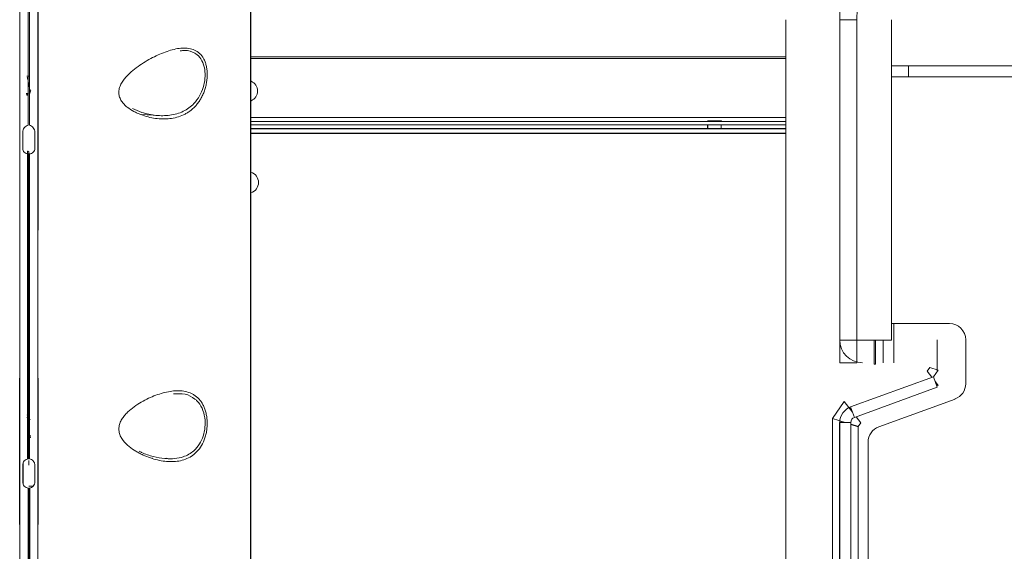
# Paper-space layout '_Bottom' of a CAD drawing. Header units: millimetres. Extents: x -1506 to 1507, y -634 to 605.
# Tile 6 of 33: x -1294 to -1113, y 147 to 245. Entities that reach past the tile are written whole.
import ezdxf

# ---------------------------------------------------------------- set-up
doc = ezdxf.new("R2010")
doc.units = ezdxf.units.MM

psp = doc.layouts.new('_Bottom')

# ---------------------------------------------------------------- linework, layer by layer
at = {"color": 7, "linetype": 'Continuous', "lineweight": 25}
for p, q in [((-1251.68, 121.83), (-1251.68, 257.53)), ((-1167.41, 226.23), (-1167.41, 226.35)), ((-1167.39, 224.97), (-1167.4, 225.6)), ((-1251.68, 224.97), (-1153, 224.97)), ((-1153, 224), (-1251.68, 224)), ((-1143.07, -170.76), (-1143.07, 170.76)), ((-1141.01, 170.44), (-1139.66, 170.01)), ((-1292.88, 168.7), (-1292.88, 168.7))]:
    psp.add_line(p, q, dxfattribs=at)
at = {"color": 144, "linetype": 'Continuous', "lineweight": 18}
for p, q in [((-1153, 102.59), (-1153, 245)), ((-1143.07, 245), (-1143.07, 181.77)), ((-1139.89, 245), (-1143.07, 245)), ((-1139.89, 181.77), (-1139.89, 245)), ((-1133.54, 245), (-1133.54, 185.94)), ((-1251.68, 238.16), (-1153, 238.16)), ((-1153, 237.83), (-1251.68, 237.83)), ((-1133.54, 236.5), (-1090.75, 236.5)), ((-1130.37, 236.5), (-1130.37, 234.5)), ((-1089.83, 234.5), (-1133.54, 234.5)), ((-1293, 231.07), (-1292.87, 231.07)), ((-1271.93, 227.5), (-1268.62, 227.33)), ((-1251.68, 227), (-1153, 227)), ((-1153, 226.23), (-1251.68, 226.23)), ((-1153, 225.6), (-1251.68, 225.6)), ((-1167.41, 226.35), (-1167.41, 226.23)), ((-1164.91, 226.35), (-1167.41, 226.35)), ((-1167.41, 225.6), (-1167.41, 224.97)), ((-1164.94, 224.97), (-1164.93, 225.6)), ((-1164.91, 226.23), (-1164.91, 226.35)), ((-1292.93, 220.74), (-1292.93, 164.1)), ((-1292.68, 220.3), (-1292.68, 220.69)), ((-1122.83, 189), (-1133.54, 189)), ((-1133.08, 189), (-1133.08, 181.74)), ((-1133.54, 185.94), (-1143.07, 185.94)), ((-1136.73, 185.94), (-1136.73, 181.5)), ((-1136.44, 185.94), (-1136.44, 181.5)), ((-1135.08, 185.94), (-1135.08, 181.74)), ((-1125.12, 180.13), (-1125.12, 186)), ((-1119.83, 177.9), (-1119.83, 186)), ((-1139.89, 181.77), (-1143.07, 181.77)), ((-1136.44, 181.5), (-1136.73, 181.5)), ((-1126.47, 180.88), (-1126.95, 180.21)), ((-1126.08, 179.08), (-1126.95, 180.21)), ((-1124.89, 180.38), (-1126.47, 180.88)), ((-1124.89, 180.38), (-1125.76, 179.14)), ((-1141.06, 173.63), (-1125.78, 179.19)), ((-1125.78, 179.19), (-1125.07, 177.26)), ((-1124.92, 177.57), (-1125.43, 178.23)), ((-1140.35, 171.7), (-1125.07, 177.26)), ((-1124.92, 177.57), (-1125.15, 177.48)), ((-1142.23, 174.65), (-1144.42, 171.51)), ((-1142.23, 174.65), (-1140.71, 172.67)), ((-1121.8, 175.08), (-1135.85, 169.97)), ((-1140.98, 173.41), (-1141.21, 173.33)), ((-1141.06, 173.63), (-1140.35, 171.7)), ((-1293.01, 171.7), (-1292.93, 171.7)), ((-1292.95, 172.16), (-1292.94, 172.12)), ((-1292.8, 171.93), (-1292.92, 172.13)), ((-1292.47, 171.36), (-1292.4, 171.22)), ((-1144.42, 171.51), (-1144.42, 110.92)), ((-1142.04, 170.76), (-1144.42, 171.51)), ((-1143.07, 170.76), (-1141.01, 170.76)), ((-1142.83, 171.01), (-1142.83, 170.76)), ((-1141.01, -170.76), (-1141.01, 170.76)), ((-1140.05, 171.81), (-1139.19, 170.69)), ((-1139.19, 170.69), (-1139.66, 170.01)), ((-1139.66, 170.01), (-1139.66, 83.58)), ((-1137.83, 167.15), (-1137.83, -167.15)), ((-1292.68, 162.87), (-1292.68, 163.75)), ((-1269.94, 164.22), (-1269.83, 164.12)), ((-1267.35, 164.2), (-1267.08, 164.09)), ((-1293.68, 159.35), (-1293.68, 163.36)), ((-1292.68, 159), (-1291.91, 158.99))]:
    psp.add_line(p, q, dxfattribs=at)
for centre, radius, start, end in [((-1063.07, 245), 80, 90, 180), ((-1063.07, 245), 76.83, 90, 180), ((-1252.41, 231.86), 1.93, 292.3913, 67.6087), ((-1292.87, 220.42), 0.33, 54.2916, 100.3981), ((-1252.29, 215), 2, 287.8289, 72.1711), ((-1122.83, 186), 3, 0, 90), ((-1138.89, 185.94), 4.18, 180, 270), ((-1122.83, 177.9), 3, 290, 0), ((-1140.01, 170.76), 3.05, 110, 180), ((-1140.01, 170.76), 1, 110, 180), ((-1134.83, 167.15), 3, 110, 180), ((-1292.87, 163.14), 0.96, 78.5969, 93.734), ((-1292.57, 159.09), 0.474, 257.1445, 272.6126)]:
    psp.add_arc(centre, radius, start, end, dxfattribs=at)
for points in [[(-1294.35, 206.21), (-1294.35, 219.82), (-1294.35, 233.28), (-1294.35, 246.5)], [(-1292.8, 225.56), (-1292.8, 232.63), (-1292.8, 239.64), (-1292.8, 246.59)], [(-1292.55, 246.59), (-1292.55, 239.64), (-1292.55, 232.63), (-1292.55, 225.56)], [(-1294.35, 128.05), (-1294.35, 136.01), (-1294.35, 143.99), (-1294.35, 151.95)], [(-1291, 151.95), (-1291, 143.99), (-1291, 136.01), (-1291, 128.05)]]:
    psp.add_open_spline(points, degree=3, dxfattribs=at)
at = {"color": 7, "linetype": 'Continuous', "lineweight": 25}
for points in [[(-1291, 246.5), (-1291, 233.28), (-1291, 219.82), (-1291, 206.21)], [(-1294.35, 151.95), (-1294.35, 160.97), (-1294.35, 169.97), (-1294.35, 178.94)], [(-1291, 178.94), (-1291, 169.97), (-1291, 160.97), (-1291, 151.95)]]:
    psp.add_open_spline(points, degree=3, dxfattribs=at)
at = {"color": 144, "linetype": 'Continuous', "lineweight": 18}
for points, knots in [([(-1273.3, 228.09), (-1273.73, 228.33), (-1274.15, 228.59), (-1274.73, 229.06), (-1274.91, 229.23), (-1275.26, 229.59), (-1275.42, 229.79), (-1275.63, 230.11), (-1275.7, 230.23), (-1275.81, 230.46), (-1275.86, 230.58), (-1276, 230.96), (-1276.05, 231.22), (-1276.07, 231.77), (-1276.04, 232.05), (-1275.9, 232.6), (-1275.79, 232.86), (-1275.53, 233.37), (-1275.38, 233.61), (-1275.05, 234.07), (-1274.87, 234.28), (-1274.3, 234.9), (-1273.89, 235.29), (-1273.05, 235.99), (-1272.62, 236.31), (-1271.74, 236.91), (-1271.29, 237.19), (-1269.94, 237.98), (-1269.05, 238.43), (-1267.72, 238.97), (-1267.28, 239.13), (-1266.41, 239.41), (-1265.98, 239.52), (-1265.13, 239.69), (-1264.72, 239.74), (-1264.12, 239.77), (-1263.92, 239.78), (-1263.53, 239.76), (-1263.33, 239.74), (-1262.77, 239.65), (-1262.42, 239.56), (-1261.75, 239.26), (-1261.43, 239.05), (-1260.87, 238.53), (-1260.63, 238.22), (-1260.32, 237.65), (-1260.23, 237.45), (-1260.07, 237.02), (-1260, 236.8), (-1259.89, 236.32), (-1259.84, 236.07), (-1259.78, 235.55), (-1259.76, 235.29), (-1259.75, 234.74), (-1259.76, 234.47), (-1259.81, 233.9), (-1259.85, 233.62), (-1259.94, 233.06), (-1260.01, 232.79), (-1260.15, 232.24), (-1260.24, 231.97), (-1260.43, 231.46), (-1260.54, 231.21), (-1260.78, 230.72), (-1260.9, 230.49), (-1261.17, 230.04), (-1261.32, 229.83), (-1261.62, 229.43), (-1261.78, 229.24), (-1262.27, 228.71), (-1262.62, 228.4), (-1263.17, 228), (-1263.36, 227.88), (-1263.75, 227.66), (-1263.95, 227.55), (-1264.55, 227.27), (-1264.96, 227.13), (-1265.79, 226.9), (-1266.22, 226.82), (-1267.09, 226.72), (-1267.54, 226.7), (-1268.87, 226.73), (-1269.76, 226.85), (-1271.1, 227.19), (-1271.55, 227.33), (-1272.22, 227.58), (-1272.44, 227.67), (-1272.87, 227.87), (-1273.09, 227.98), (-1273.3, 228.09)], [0, 0, 0, 0, 0.03125, 0.03125, 0.046875, 0.046875, 0.0625, 0.0625, 0.070313, 0.070313, 0.078125, 0.078125, 0.09375, 0.09375, 0.109375, 0.109375, 0.125, 0.125, 0.140625, 0.140625, 0.15625, 0.15625, 0.1875, 0.1875, 0.21875, 0.21875, 0.25, 0.25, 0.3125, 0.3125, 0.34375, 0.34375, 0.375, 0.375, 0.40625, 0.40625, 0.421875, 0.421875, 0.4375, 0.4375, 0.46875, 0.46875, 0.5, 0.5, 0.53125, 0.53125, 0.546875, 0.546875, 0.5625, 0.5625, 0.578125, 0.578125, 0.59375, 0.59375, 0.609375, 0.609375, 0.625, 0.625, 0.640625, 0.640625, 0.65625, 0.65625, 0.671875, 0.671875, 0.6875, 0.6875, 0.703125, 0.703125, 0.71875, 0.71875, 0.75, 0.75, 0.765625, 0.765625, 0.78125, 0.78125, 0.8125, 0.8125, 0.84375, 0.84375, 0.875, 0.875, 0.9375, 0.9375, 0.96875, 0.96875, 0.984375, 0.984375, 1, 1, 1, 1]), ([(-1273.52, 228.62), (-1272.95, 228.37), (-1271.55, 227.75), (-1269.21, 227.28), (-1266.61, 227.28), (-1264.2, 227.94), (-1262.34, 229.25), (-1261.14, 230.86), (-1260.45, 232.47), (-1260.1, 234.19), (-1260.15, 235.97), (-1260.66, 237.53), (-1261.39, 238.4), (-1262.42, 239.09), (-1263.44, 239.46), (-1264.45, 239.29), (-1264.75, 239.25)], [0, 0, 0, 0, 0.070097, 0.174309, 0.278429, 0.385256, 0.481807, 0.54574, 0.602676, 0.657478, 0.715708, 0.780718, 0.846059, 0.869885, 0.962017, 1, 1, 1, 1]), ([(-1292.65, 234.6), (-1292.72, 234.6), (-1292.86, 234.6), (-1293, 234.6), (-1293.06, 234.6)], [0, 0, 0, 0, 0.547178, 1, 1, 1, 1]), ([(-1292.97, 234.41), (-1292.94, 234.32), (-1292.89, 234.15), (-1292.81, 233.77), (-1292.73, 233.34), (-1292.65, 232.9), (-1292.56, 232.5), (-1292.49, 232.16), (-1292.4, 231.95), (-1292.35, 231.86), (-1292.31, 231.88), (-1292.31, 231.88)], [0, 0, 0, 0, 0.121161, 0.245186, 0.366683, 0.489762, 0.613073, 0.734389, 0.858433, 0.979721, 1, 1, 1, 1]), ([(-1293.11, 231.43), (-1293.09, 231.38), (-1293.05, 231.26), (-1293.01, 231.13), (-1292.99, 231.07), (-1293, 231.07), (-1293, 231.07)], [0, 0, 0, 0, 0.275102, 0.570967, 0.910767, 1, 1, 1, 1]), ([(-1292.59, 231.33), (-1292.56, 231.38), (-1292.46, 231.56), (-1292.35, 231.74), (-1292.27, 231.87)], [0, 0, 0, 0, 0.252168, 1, 1, 1, 1]), ([(-1293.8, 224.23), (-1293.8, 224.38), (-1293.77, 224.53), (-1293.67, 224.81), (-1293.59, 224.95), (-1293.41, 225.18), (-1293.3, 225.28), (-1293.06, 225.45), (-1292.93, 225.51), (-1292.8, 225.56)], [0, 0, 0, 0, 0.25, 0.25, 0.5, 0.5, 0.75, 0.75, 1, 1, 1, 1]), ([(-1292.55, 225.56), (-1292.42, 225.51), (-1292.29, 225.45), (-1292.06, 225.29), (-1291.95, 225.18), (-1291.76, 224.95), (-1291.68, 224.81), (-1291.58, 224.53), (-1291.55, 224.38), (-1291.55, 224.23)], [0, 0, 0, 0, 0.25, 0.25, 0.5, 0.5, 0.75, 0.75, 1, 1, 1, 1]), ([(-1293.8, 221.31), (-1293.8, 221.48), (-1293.8, 221.64), (-1293.8, 221.81), (-1293.8, 222.47), (-1293.8, 223.12), (-1293.8, 223.78), (-1293.8, 223.93), (-1293.8, 224.08), (-1293.8, 224.23)], [0, 0, 0, 0, 0.000508, 0.000508, 0.000508, 0.002540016, 0.002540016, 0.002540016, 0.002996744, 0.002996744, 0.002996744, 0.002996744]), ([(-1291.55, 224.23), (-1291.55, 224.06), (-1291.55, 223.9), (-1291.55, 223.73), (-1291.55, 223.07), (-1291.55, 222.42), (-1291.55, 221.76), (-1291.55, 221.61), (-1291.55, 221.46), (-1291.55, 221.31)], [0, 0, 0, 0, 0.000508, 0.000508, 0.000508, 0.002540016, 0.002540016, 0.002540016, 0.002996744, 0.002996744, 0.002996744, 0.002996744]), ([(-1292.8, 220.25), (-1292.93, 220.26), (-1293.06, 220.29), (-1293.3, 220.39), (-1293.4, 220.46), (-1293.59, 220.65), (-1293.67, 220.76), (-1293.77, 221.02), (-1293.8, 221.16), (-1293.8, 221.31)], [0, 0, 0, 0, 0.25, 0.25, 0.5, 0.5, 0.75, 0.75, 1, 1, 1, 1]), ([(-1292.8, 164.07), (-1292.8, 173.53), (-1292.8, 182.95), (-1292.8, 201.7), (-1292.8, 211.02), (-1292.8, 220.25)], [0, 0, 0, 0, 0.5, 0.5, 1, 1, 1, 1]), ([(-1292.68, 164.09), (-1292.68, 173.55), (-1292.68, 182.98), (-1292.68, 201.74), (-1292.68, 211.06), (-1292.68, 220.3)], [0, 0, 0, 0, 0.5, 0.5, 1, 1, 1, 1]), ([(-1291.55, 221.31), (-1291.55, 221.16), (-1291.58, 221.02), (-1291.68, 220.76), (-1291.76, 220.65), (-1291.95, 220.46), (-1292.06, 220.39), (-1292.29, 220.29), (-1292.42, 220.26), (-1292.55, 220.25)], [0, 0, 0, 0, 0.25, 0.25, 0.5, 0.5, 0.75, 0.75, 1, 1, 1, 1]), ([(-1292.55, 220.25), (-1292.55, 211.02), (-1292.55, 201.7), (-1292.55, 182.95), (-1292.55, 173.53), (-1292.55, 164.07)], [0, 0, 0, 0, 0.5, 0.5, 1, 1, 1, 1]), ([(-1294.35, 178.94), (-1294.35, 183.93), (-1294.35, 193.04), (-1294.35, 202.11), (-1294.35, 206.21)], [0.1920503, 0.1920503, 0.1920503, 0.1920503, 0.2616176, 0.3195673, 0.3195673, 0.3195673, 0.3195673]), ([(-1291, 206.21), (-1291, 202.11), (-1291, 193.04), (-1291, 183.93), (-1291, 178.94)], [0.6804327, 0.6804327, 0.6804327, 0.6804327, 0.7383824, 0.8079497, 0.8079497, 0.8079497, 0.8079497]), ([(-1272.91, 165.44), (-1273.34, 165.7), (-1273.77, 165.99), (-1274.57, 166.65), (-1274.95, 167.02), (-1275.44, 167.66), (-1275.59, 167.89), (-1275.84, 168.38), (-1275.93, 168.64), (-1276.05, 169.19), (-1276.07, 169.48), (-1276.04, 169.9), (-1276.02, 170.04), (-1275.96, 170.32), (-1275.92, 170.46), (-1275.77, 170.86), (-1275.65, 171.11), (-1275.35, 171.59), (-1275.19, 171.81), (-1274.84, 172.24), (-1274.65, 172.44), (-1274.26, 172.82), (-1274.06, 173), (-1273.44, 173.51), (-1273.02, 173.82), (-1272.15, 174.38), (-1271.7, 174.64), (-1270.81, 175.11), (-1270.36, 175.32), (-1269.46, 175.69), (-1269.02, 175.86), (-1268.13, 176.14), (-1267.69, 176.26), (-1266.81, 176.45), (-1266.37, 176.52), (-1265.52, 176.6), (-1265.1, 176.61), (-1264.28, 176.56), (-1263.88, 176.5), (-1263.11, 176.29), (-1262.74, 176.15), (-1262.22, 175.86), (-1262.05, 175.75), (-1261.73, 175.51), (-1261.57, 175.37), (-1261.27, 175.08), (-1261.13, 174.91), (-1260.86, 174.57), (-1260.74, 174.38), (-1260.51, 173.98), (-1260.4, 173.77), (-1260.21, 173.31), (-1260.13, 173.07), (-1259.99, 172.58), (-1259.93, 172.32), (-1259.84, 171.79), (-1259.8, 171.51), (-1259.76, 170.96), (-1259.75, 170.68), (-1259.77, 170.12), (-1259.79, 169.83), (-1259.85, 169.27), (-1259.9, 168.99), (-1260.02, 168.45), (-1260.09, 168.18), (-1260.34, 167.41), (-1260.55, 166.94), (-1261.05, 166.08), (-1261.33, 165.71), (-1261.8, 165.21), (-1261.97, 165.06), (-1262.3, 164.78), (-1262.48, 164.65), (-1263.01, 164.3), (-1263.39, 164.12), (-1264.17, 163.82), (-1264.58, 163.72), (-1265.41, 163.58), (-1265.83, 163.54), (-1266.69, 163.53), (-1267.13, 163.55), (-1268.46, 163.71), (-1269.35, 163.92), (-1270.69, 164.37), (-1271.13, 164.55), (-1271.81, 164.85), (-1272.03, 164.96), (-1272.47, 165.19), (-1272.69, 165.31), (-1272.91, 165.44)], [0, 0, 0, 0, 0.03125, 0.03125, 0.0625, 0.0625, 0.078125, 0.078125, 0.09375, 0.09375, 0.109375, 0.109375, 0.117188, 0.117188, 0.125, 0.125, 0.140625, 0.140625, 0.15625, 0.15625, 0.171875, 0.171875, 0.1875, 0.1875, 0.21875, 0.21875, 0.25, 0.25, 0.28125, 0.28125, 0.3125, 0.3125, 0.34375, 0.34375, 0.375, 0.375, 0.40625, 0.40625, 0.4375, 0.4375, 0.46875, 0.46875, 0.484375, 0.484375, 0.5, 0.5, 0.515625, 0.515625, 0.53125, 0.53125, 0.546875, 0.546875, 0.5625, 0.5625, 0.578125, 0.578125, 0.59375, 0.59375, 0.609375, 0.609375, 0.625, 0.625, 0.640625, 0.640625, 0.65625, 0.65625, 0.6875, 0.6875, 0.71875, 0.71875, 0.734375, 0.734375, 0.75, 0.75, 0.78125, 0.78125, 0.8125, 0.8125, 0.84375, 0.84375, 0.875, 0.875, 0.9375, 0.9375, 0.96875, 0.96875, 0.984375, 0.984375, 1, 1, 1, 1]), ([(-1272.32, 165.45), (-1272.16, 165.38), (-1271.31, 164.95), (-1269.7, 164.44), (-1268.21, 164.16), (-1266.88, 164.05), (-1265.73, 164.06), (-1263.95, 164.41), (-1262.36, 165.27), (-1261.15, 166.68), (-1260.45, 168.19), (-1260.1, 169.89), (-1260.14, 171.72), (-1260.65, 173.45), (-1261.37, 174.51), (-1262.4, 175.43), (-1263.8, 176.12), (-1265.26, 176.06), (-1265.98, 176.02)], [0, 0, 0, 0, 0.01893, 0.104815, 0.19068, 0.198685, 0.266245, 0.333706, 0.430129, 0.493899, 0.550646, 0.605211, 0.663112, 0.727661, 0.792538, 0.816745, 0.908183, 1, 1, 1, 1]), ([(-1292.31, 167.97), (-1292.36, 167.97), (-1292.39, 168.01), (-1292.43, 168.17), (-1292.43, 168.29), (-1292.42, 168.43)], [0, 0, 0, 0, 0.5, 0.5, 1, 1, 1, 1]), ([(-1293.8, 162.84), (-1293.8, 163), (-1293.78, 163.15), (-1293.67, 163.43), (-1293.59, 163.55), (-1293.41, 163.77), (-1293.3, 163.86), (-1293.06, 164), (-1292.93, 164.04), (-1292.8, 164.07)], [0, 0, 0, 0, 0.25, 0.25, 0.5, 0.5, 0.75, 0.75, 1, 1, 1, 1]), ([(-1292.55, 164.07), (-1292.42, 164.04), (-1292.29, 164), (-1292.06, 163.86), (-1291.95, 163.77), (-1291.81, 163.61), (-1291.76, 163.55), (-1291.69, 163.42), (-1291.66, 163.36), (-1291.6, 163.22), (-1291.58, 163.14), (-1291.56, 163), (-1291.55, 162.92), (-1291.55, 162.84)], [0, 0, 0, 0, 0.25, 0.25, 0.5, 0.5, 0.625, 0.625, 0.75, 0.75, 0.875, 0.875, 1, 1, 1, 1]), ([(-1293.8, 159.85), (-1293.8, 160.02), (-1293.8, 160.18), (-1293.8, 160.35), (-1293.8, 161.03), (-1293.8, 161.71), (-1293.8, 162.38), (-1293.8, 162.54), (-1293.8, 162.69), (-1293.8, 162.84)], [0, 0, 0, 0, 0.000508, 0.000508, 0.000508, 0.002540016, 0.002540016, 0.002540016, 0.00300318, 0.00300318, 0.00300318, 0.00300318]), ([(-1291.55, 162.84), (-1291.55, 162.67), (-1291.55, 162.51), (-1291.55, 162.34), (-1291.55, 161.66), (-1291.55, 160.98), (-1291.55, 160.31), (-1291.55, 160.15), (-1291.55, 160), (-1291.55, 159.85)], [0, 0, 0, 0, 0.000508, 0.000508, 0.000508, 0.002540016, 0.002540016, 0.002540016, 0.00300318, 0.00300318, 0.00300318, 0.00300318]), ([(-1292.8, 158.62), (-1292.93, 158.65), (-1293.06, 158.69), (-1293.3, 158.83), (-1293.4, 158.92), (-1293.59, 159.13), (-1293.67, 159.26), (-1293.77, 159.54), (-1293.8, 159.69), (-1293.8, 159.85)], [0, 0, 0, 0, 0.25, 0.25, 0.5, 0.5, 0.75, 0.75, 1, 1, 1, 1]), ([(-1291.55, 159.85), (-1291.55, 159.69), (-1291.58, 159.54), (-1291.68, 159.26), (-1291.76, 159.13), (-1291.95, 158.92), (-1292.06, 158.83), (-1292.29, 158.69), (-1292.42, 158.65), (-1292.55, 158.62)], [0, 0, 0, 0, 0.25, 0.25, 0.5, 0.5, 0.75, 0.75, 1, 1, 1, 1]), ([(-1292.8, 121.38), (-1292.8, 127.58), (-1292.8, 133.79), (-1292.8, 146.21), (-1292.8, 152.42), (-1292.8, 158.62)], [0, 0, 0, 0, 0.5, 0.5, 1, 1, 1, 1]), ([(-1292.68, 121.37), (-1292.68, 127.57), (-1292.68, 133.79), (-1292.68, 146.21), (-1292.68, 152.43), (-1292.68, 158.63)], [0, 0, 0, 0, 0.5, 0.5, 1, 1, 1, 1])]:
    psp.add_open_spline(points, degree=3, knots=knots, dxfattribs=at)
at = {"color": 7, "linetype": 'Continuous', "lineweight": 25}
for points, knots in [([(-1292.87, 231.08), (-1292.88, 231.08), (-1292.91, 231.07), (-1292.94, 231.14), (-1292.96, 231.26), (-1292.95, 231.39), (-1292.95, 231.43)], [0, 0, 0, 0, 0.141513, 0.438328, 0.780712, 1, 1, 1, 1]), ([(-1292.55, 158.62), (-1292.55, 152.42), (-1292.55, 146.21), (-1292.55, 133.79), (-1292.55, 127.58), (-1292.55, 121.38)], [0, 0, 0, 0, 0.5, 0.5, 1, 1, 1, 1])]:
    psp.add_open_spline(points, degree=3, knots=knots, dxfattribs=at)

doc.saveas('drawing.dxf')
